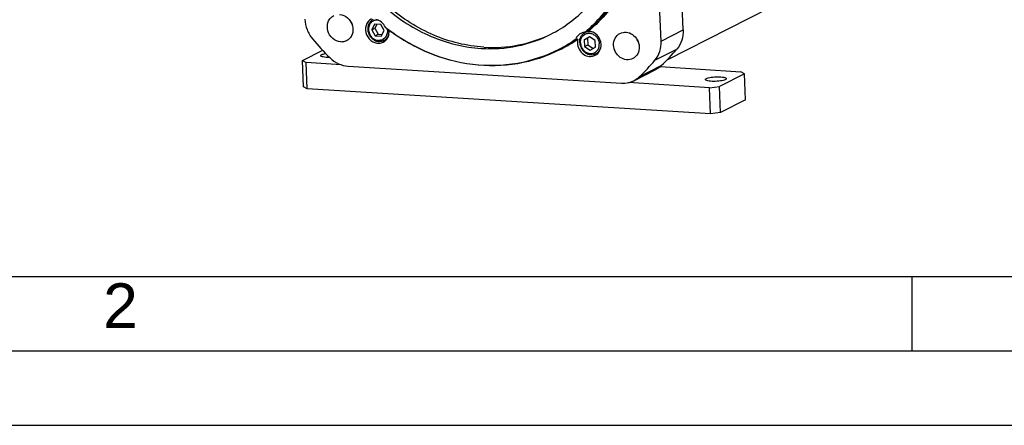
# Model space of a CAD drawing. Header units: millimetres. Extents: x 0 to 868, y 0 to 297.
# Tile 3 of 52: x 158 to 224, y 0 to 27. Entities that reach past the tile are written whole.
import ezdxf

# ---------------------------------------------------------------- set-up
doc = ezdxf.new("R2010")
doc.units = ezdxf.units.MM
doc.header["$LTSCALE"] = 23.1
doc.layers.get('0').update_dxf_attribs({"linetype": 'CONTINUOUS'})
doc.layers.add('COMPONENTS', color=7, linetype='CONTINUOUS')
doc.styles.add('TEXTSTYLE_2', font='arial.ttf')

msp = doc.modelspace()

# ---------------------------------------------------------------- linework, layer by layer
at = {"color": 7, "linetype": 'Continuous'}
for p, q in [((181.41683, 26.94404), (181.22391, 26.56705)), ((181.22391, 26.56705), (181.43472, 26.67458)), ((181.22391, 26.56705), (181.44939, 26.16406)), ((181.83522, 26.91804), (181.41683, 26.94404)), ((181.56781, 26.93465), (181.43472, 26.67458)), ((181.43472, 26.67458), (181.6602, 26.27159)), ((182.06071, 26.51505), (181.83522, 26.91804)), ((181.86779, 26.13806), (182.06071, 26.51505)), ((181.44939, 26.16406), (181.6602, 26.27159)), ((181.44939, 26.16406), (181.86779, 26.13806)), ((181.6602, 26.27159), (181.92762, 26.25498)), ((182.24146, 25.94861), (182.04799, 25.84992)), ((195.84847, 26.10742), (195.49553, 25.90477)), ((195.49553, 25.90477), (195.70634, 26.01231)), ((195.49553, 25.90477), (195.51433, 25.45445)), ((195.59435, 26.41595), (195.54592, 26.39124)), ((195.85936, 26.10016), (195.70634, 26.01231)), ((195.70634, 26.01231), (195.72515, 25.56199)), ((196.22022, 25.85974), (195.84847, 26.10742)), ((196.23902, 25.40942), (196.22022, 25.85974)), ((195.51433, 25.45445), (195.72515, 25.56199)), ((195.51433, 25.45445), (195.88608, 25.20677)), ((195.72515, 25.56199), (196.086, 25.32156)), ((195.88608, 25.20677), (196.23902, 25.40942)), ((196.46536, 25.06411), (196.27296, 24.96597)), ((25, 10), (410, 10))]:
    msp.add_line(p, q, dxfattribs=at)
at = {"color": 2, "linetype": 'Continuous'}
for p, q in [((217.5, 5), (217.5, 10)), ((20, 5), (415, 5)), ((0, 0), (232.75, 0))]:
    msp.add_line(p, q, dxfattribs=at)
at = {"color": 7, "linetype": 'Continuous'}
for centre, radius, start, end in [((181.57616, 26.62112), 0.60359, 80.8961395, 86.4234469), ((195.82814, 25.83805), 0.62102, 117.0298867, 119.8656667), ((195.82835, 25.83747), 0.62164, 110.8826934, 117.0225303)]:
    msp.add_arc(centre, radius, start, end, dxfattribs=at)
for points, knots in [([(181.32095, 27.27519), (181.25138, 27.2397), (181.12295, 27.13952), (180.9965, 26.92728), (180.9463, 26.67699), (180.97615, 26.41604), (181.08173, 26.17147), (181.25209, 25.96856), (181.46962, 25.82877), (181.63543, 25.78765), (181.71704, 25.78257)], [0, 0, 0, 0, 0.11626614, 0.23584203, 0.36044841, 0.4895941, 0.62098073, 0.75147688, 0.87827719, 1, 1, 1, 1]), ([(181.61381, 27.22353), (181.53287, 27.22856), (181.36702, 27.20442), (181.15858, 27.06208), (181.02782, 26.84019), (180.99844, 26.62186), (181.0222, 26.44515), (181.0775, 26.27143), (181.20087, 26.07727), (181.41433, 25.91262), (181.58635, 25.86381), (181.6708, 25.85856)], [0, 0, 0, 0, 0.11822168, 0.2353289, 0.35607708, 0.48283329, 0.5484664, 0.61489015, 0.74742817, 0.87665783, 1, 1, 1, 1]), ([(182.25867, 26.63555), (182.28042, 26.53842), (182.28658, 26.33834), (182.18899, 26.10947), (182.0589, 25.97467), (181.94146, 25.90194), (181.8094, 25.86077), (181.71687, 25.8557), (181.6708, 25.85856)], [0, 0, 0, 0, 0.26419232, 0.51477873, 0.63648556, 0.75684449, 0.87748496, 1, 1, 1, 1]), ([(195.68731, 26.44294), (195.74618, 26.45673), (195.87018, 26.46748), (195.99222, 26.44426), (196.05136, 26.4251)], [0, 0, 0, 0, 0.49312134, 1, 1, 1, 1]), ([(182.04799, 25.84992), (181.99779, 25.82431), (181.88901, 25.78643), (181.77417, 25.77902), (181.71704, 25.78257)], [0, 0, 0, 0, 0.49609078, 1, 1, 1, 1]), ([(182.37256, 26.24058), (182.34562, 26.15709), (182.26234, 26.00041), (182.12365, 25.88851), (182.04799, 25.84992)], [0, 0, 0, 0, 0.50811005, 1, 1, 1, 1]), ([(195.18475, 25.72364), (195.18196, 25.79058), (195.19222, 25.92365), (195.25676, 26.10978), (195.36629, 26.26723), (195.46548, 26.34593), (195.51889, 26.3766)], [0, 0, 0, 0, 0.26137172, 0.51444019, 0.75974539, 1, 1, 1, 1]), ([(195.23318, 25.6965), (195.22951, 25.78425), (195.25308, 25.95882), (195.3444, 26.11091), (195.40228, 26.17126)], [0, 0, 0, 0, 0.51225023, 1, 1, 1, 1]), ([(195.40228, 26.17126), (195.46638, 26.23809), (195.63347, 26.34188), (195.82934, 26.34733), (195.92185, 26.32858)], [0, 0, 0, 0, 0.49521408, 1, 1, 1, 1]), ([(195.92185, 26.32858), (195.99905, 26.31293), (196.15149, 26.2503), (196.33652, 26.08454), (196.46277, 25.8663), (196.49793, 25.70034), (196.50138, 25.61769)], [0, 0, 0, 0, 0.24092953, 0.49162282, 0.7470129, 1, 1, 1, 1]), ([(195.18475, 25.72364), (195.19036, 25.58927), (195.24873, 25.38572), (195.40479, 25.16432), (195.5553, 25.02963), (195.72918, 24.93687), (195.91561, 24.89219), (196.10233, 24.89915), (196.21934, 24.93861), (196.27296, 24.96597)], [0, 0, 0, 0, 0.25909906, 0.39006825, 0.51897657, 0.64446835, 0.76599489, 0.88402459, 1, 1, 1, 1]), ([(195.23318, 25.6965), (195.23694, 25.60634), (195.27814, 25.42538), (195.42572, 25.19348), (195.6396, 25.02864), (195.89081, 24.95699), (196.1423, 24.9937), (196.35108, 25.1361), (196.48174, 25.35782), (196.505, 25.53081), (196.50138, 25.61769)], [0, 0, 0, 0, 0.13161228, 0.2642182, 0.39351404, 0.5169194, 0.63520163, 0.75236883, 0.87317887, 1, 1, 1, 1]), ([(196.27296, 24.96597), (196.3481, 25.0043), (196.48593, 25.11517), (196.56922, 25.27036), (196.59639, 25.35312)], [0, 0, 0, 0, 0.4919824, 1, 1, 1, 1])]:
    msp.add_open_spline(points, degree=3, knots=knots, dxfattribs=at)
at = {"layer": 'COMPONENTS', "color": 7, "linetype": 'Continuous'}
for p, q in [((202.12595, 26.55842), (201.30141, 46.30688)), ((200.65027, 25.80566), (199.82573, 45.55412)), ((215.99344, 32.16106), (201.03189, 24.52904)), ((195.77864, 26.48929), (195.65215, 26.42476)), ((200.65027, 25.80566), (202.12595, 26.55842)), ((195.05949, 25.94307), (194.933, 25.87854)), ((176.57329, 24.5013), (177.93184, 25.19431)), ((200.23695, 24.52689), (201.71263, 25.27965)), ((176.57329, 24.5013), (176.81541, 24.36562)), ((176.64657, 22.74635), (176.57329, 24.5013)), ((179.17397, 24.21906), (176.81541, 24.36562)), ((176.88868, 22.61067), (176.81541, 24.36562)), ((179.64379, 24.12336), (197.99226, 22.98317)), ((198.81965, 23.15153), (200.29533, 23.90429)), ((199.18636, 23.41129), (200.66204, 24.16405)), ((200.58402, 24.09499), (206.00865, 23.7579)), ((206.25077, 23.62221), (204.56428, 22.76192)), ((206.25077, 23.62221), (206.00865, 23.7579)), ((206.32404, 21.86726), (206.25077, 23.62221)), ((176.88868, 22.61067), (176.64657, 22.74635)), ((203.97381, 20.92758), (176.88868, 22.61067)), ((203.90054, 22.68253), (198.45651, 23.02083)), ((203.90054, 22.68253), (204.56428, 22.76192)), ((203.97381, 20.92758), (203.90054, 22.68253)), ((204.63755, 21.00697), (204.56428, 22.76192)), ((206.32404, 21.86726), (204.63755, 21.00697)), ((204.63755, 21.00697), (203.97381, 20.92758))]:
    msp.add_line(p, q, dxfattribs=at)
for centre, radius, start, end in [((189.13779, 34.20186), 10.14516, 310.7298915, 323.4971777), ((180.79702, 27.54224), 1.08037, 199.9758087, 214.0775525), ((176.27593, 20.31296), 8.70045, 46.9288397, 47.6394405), ((190.15993, 37.03967), 13.05341, 232.0823676, 232.5542123), ((189.29804, 33.96906), 9.79561, 309.4198662, 310.1041918), ((189.27948, 33.99108), 9.8244, 310.1042513, 310.9106556), ((189.32691, 34.00231), 9.87056, 309.852905, 310.6537835), ((191.69117, 38.04871), 18.83013, 219.9607835, 225.1348284), ((182.14495, 26.62509), 0.72348, 270.5057753, 274.9376561), ((189.41031, 33.89267), 9.73274, 297.0352423, 304.5714956), ((189.35876, 33.88768), 9.69405, 298.1550243, 305.0086003), ((189.53766, 33.95565), 9.73099, 297.0344875, 304.572466), ((195.57408, 25.69669), 0.70734, 94.5280612, 98.8090401), ((195.90137, 24.54844), 1.89258, 100.3215718, 101.6791128), ((195.93781, 24.34984), 2.0945, 97.8388193, 100.3289596), ((200.01279, 26.34802), 1.07999, 199.9765312, 214.083227), ((181.68691, 26.35033), 0.68484, 285.1548341, 297.0182657), ((189.37823, 33.85313), 9.6544, 297.3069604, 298.149916), ((191.15176, 34.17264), 13.80642, 313.5376056, 319.9003), ((178.37856, 27.7694), 3.06112, 270.0757878, 270.4314916), ((196.37046, 25.73662), 0.71897, 270.4126755, 274.7824611), ((189.67608, 33.41988), 13.80642, 313.5376056, 319.9003)]:
    msp.add_arc(centre, radius, start, end, dxfattribs=at)
for points, knots in [([(182.97757, 46.40303), (181.99485, 45.90176), (180.18078, 44.48686), (178.39458, 41.48888), (177.68544, 37.95354), (178.10689, 34.26763), (179.5982, 30.81299), (182.00461, 27.94673), (185.07729, 25.97228), (187.41932, 25.39132), (188.57203, 25.31969)], [0, 0, 0, 0, 0.11626567, 0.23584149, 0.36044766, 0.48959315, 0.62098009, 0.75147695, 0.87827929, 1, 1, 1, 1]), ([(188.74068, 25.40572), (187.59629, 25.47683), (185.27145, 26.05028), (182.21527, 27.99928), (179.81181, 30.8315), (178.30623, 34.25095), (177.85243, 37.9088), (178.5129, 41.4314), (180.23912, 44.43976), (182.01294, 45.88214), (182.97858, 46.40126)], [0, 0, 0, 0, 0.1216375, 0.24832158, 0.37870457, 0.51003823, 0.63922982, 0.76397096, 0.88369475, 1, 1, 1, 1]), ([(193.24651, 26.27077), (194.12154, 26.71711), (195.74973, 27.93203), (197.48292, 30.47707), (198.38913, 33.51515), (198.39751, 35.66724), (198.25991, 36.73729)], [0, 0, 0, 0, 0.2391331, 0.48379264, 0.73735635, 1, 1, 1, 1]), ([(195.7133, 26.56646), (195.85613, 26.69023), (196.41605, 27.20431), (196.91656, 27.78277), (197.25308, 28.24401)], [0, 0, 0, 0, 0.24868843, 1, 1, 1, 1]), ([(197.41924, 28.2314), (197.29948, 28.06975), (196.80553, 27.44188), (196.23737, 26.8722), (195.77864, 26.48929)], [0, 0, 0, 0, 0.25187612, 1, 1, 1, 1]), ([(176.73564, 27.29173), (176.74571, 27.0506), (176.84974, 26.56681), (177.10174, 26.14146), (177.25818, 25.95481)], [0, 0, 0, 0, 0.49773375, 1, 1, 1, 1]), ([(179.14306, 25.75259), (178.94787, 25.76472), (178.5509, 25.94548), (178.22103, 26.48618), (178.23455, 27.02422), (178.43752, 27.3637), (178.5899, 27.48281), (178.6725, 27.52497)], [0, 0, 0, 0, 0.24748324, 0.50896543, 0.76194756, 0.8826466, 1, 1, 1, 1]), ([(179.06572, 27.60504), (179.2609, 27.59291), (179.65788, 27.41215), (179.98775, 26.87146), (179.97423, 26.33341), (179.77126, 25.99393), (179.61887, 25.87483), (179.53628, 25.83267)], [0, 0, 0, 0, 0.24748324, 0.50896543, 0.76194756, 0.8826466, 1, 1, 1, 1]), ([(181.202, 27.29868), (181.11747, 27.2555), (180.96282, 27.12895), (180.77547, 26.76616), (180.81643, 26.21143), (181.18001, 25.791), (181.57023, 25.65359), (181.77309, 25.66418), (181.86595, 25.68931)], [0, 0, 0, 0, 0.11795621, 0.23993745, 0.49598435, 0.7556753, 0.88045553, 1, 1, 1, 1]), ([(182.13825, 26.74189), (182.07822, 26.87455), (181.90184, 27.11159), (181.63549, 27.24546), (181.49907, 27.273)], [0, 0, 0, 0, 0.51130088, 1, 1, 1, 1]), ([(181.99802, 25.74024), (182.13234, 25.80879), (182.36427, 26.05471), (182.40624, 26.38391), (182.38674, 26.54406)], [0, 0, 0, 0, 0.48314735, 1, 1, 1, 1]), ([(193.83422, 25.22345), (192.95496, 24.77488), (191.02687, 24.14015), (187.95364, 24.09144), (184.91013, 24.927), (183.06841, 26.01437), (182.21752, 26.6687)], [0, 0, 0, 0, 0.24046507, 0.48558582, 0.73850728, 1, 1, 1, 1]), ([(182.22332, 26.67618), (183.07301, 26.02547), (184.91177, 24.94542), (187.94883, 24.12135), (191.01295, 24.18145), (192.93267, 24.82306), (193.80726, 25.2746)], [0, 0, 0, 0, 0.26150005, 0.51439891, 0.75950404, 1, 1, 1, 1]), ([(196.61774, 25.58633), (196.60836, 25.81104), (196.42746, 26.2553), (195.99254, 26.47914), (195.77864, 26.48929)], [0, 0, 0, 0, 0.51225471, 1, 1, 1, 1]), ([(202.12595, 26.55842), (202.13568, 26.32553), (202.07891, 25.86265), (201.8561, 25.44995), (201.71263, 25.27965)], [0, 0, 0, 0, 0.51141747, 1, 1, 1, 1]), ([(179.53628, 25.83267), (179.44683, 25.78701), (179.31201, 25.75058), (179.17722, 25.75047), (179.14306, 25.75259)], [0, 0, 0, 0, 0.74580394, 1, 1, 1, 1]), ([(188.57203, 25.31969), (189.37894, 25.26955), (191.0009, 25.37415), (192.53745, 25.90909), (193.24651, 26.27077)], [0, 0, 0, 0, 0.50389054, 1, 1, 1, 1]), ([(188.74068, 25.40572), (189.51611, 25.35753), (191.0737, 25.45026), (192.55683, 25.9398), (193.24562, 26.2726)], [0, 0, 0, 0, 0.50387605, 1, 1, 1, 1]), ([(195.25881, 26.32898), (195.1829, 26.29025), (195.04282, 26.1812), (194.95216, 26.02924), (194.92023, 25.94762)], [0, 0, 0, 0, 0.49299446, 1, 1, 1, 1]), ([(197.45996, 25.53819), (197.45323, 25.69941), (197.5168, 26.02384), (197.75343, 26.26186), (197.88863, 26.33086)], [0, 0, 0, 0, 0.51528128, 1, 1, 1, 1]), ([(197.88863, 26.33086), (198.01581, 26.39576), (198.32413, 26.44995), (198.76263, 26.27421), (199.08337, 25.91), (199.17442, 25.59081), (199.18109, 25.43124)], [0, 0, 0, 0, 0.2330494, 0.47955936, 0.7393033, 1, 1, 1, 1]), ([(200.23695, 24.52689), (200.38042, 24.6972), (200.60324, 25.10989), (200.66, 25.57278), (200.65027, 25.80566)], [0, 0, 0, 0, 0.48858253, 1, 1, 1, 1]), ([(195.03249, 25.68484), (195.03863, 25.53786), (195.12249, 25.24387), (195.41791, 24.90842), (195.82179, 24.74655), (196.10577, 24.79647), (196.2229, 24.85624)], [0, 0, 0, 0, 0.2606967, 0.52044064, 0.7669506, 1, 1, 1, 1]), ([(196.2229, 24.85624), (196.34744, 24.91979), (196.56538, 25.13903), (196.62394, 25.43784), (196.61774, 25.58633)], [0, 0, 0, 0, 0.48471872, 1, 1, 1, 1]), ([(198.75241, 24.63856), (198.62523, 24.57367), (198.31692, 24.51947), (197.87841, 24.69521), (197.55768, 25.05942), (197.46662, 25.37861), (197.45996, 25.53819)], [0, 0, 0, 0, 0.2330494, 0.47955936, 0.7393033, 1, 1, 1, 1]), ([(199.18109, 25.43124), (199.18782, 25.27001), (199.12424, 24.94559), (198.88761, 24.70756), (198.75241, 24.63856)], [0, 0, 0, 0, 0.51528128, 1, 1, 1, 1]), ([(177.80418, 24.83466), (177.80393, 24.8405), (177.81246, 24.87347), (177.8456, 24.89113), (177.86947, 24.90331)], [0, 0, 0, 0, 0.178992, 1, 1, 1, 1]), ([(178.3826, 24.70828), (178.30688, 24.70818), (178.1693, 24.71207), (177.98683, 24.73812), (177.86851, 24.76591), (177.80513, 24.81245), (177.80418, 24.83466)], [0, 0, 0, 0, 0.37247577, 0.67976549, 0.89064529, 1, 1, 1, 1]), ([(177.86947, 24.90331), (177.88544, 24.91145), (177.97096, 24.94706), (178.0621, 24.96661), (178.13547, 24.97946)], [0, 0, 0, 0, 0.19400282, 1, 1, 1, 1]), ([(178.40763, 24.7025), (178.57519, 24.53579), (178.95922, 24.26037), (179.41811, 24.13739), (179.64379, 24.12336)], [0, 0, 0, 0, 0.51108858, 1, 1, 1, 1]), ([(197.99226, 22.98317), (198.06421, 22.9787), (198.34784, 22.97884), (198.63153, 23.05556), (198.81974, 23.15158)], [0, 0, 0, 0, 0.25440117, 1, 1, 1, 1]), ([(203.62111, 23.23038), (203.62086, 23.23621), (203.62939, 23.26918), (203.66253, 23.28685), (203.6864, 23.29902)], [0, 0, 0, 0, 0.178992, 1, 1, 1, 1]), ([(204.9546, 23.22021), (204.91257, 23.19877), (204.80506, 23.16509), (204.54444, 23.1161), (204.19596, 23.09393), (203.86254, 23.11879), (203.68125, 23.16365), (203.62202, 23.20901), (203.62111, 23.23038)], [0, 0, 0, 0, 0.10274371, 0.24311043, 0.57710071, 0.86463354, 0.95343179, 1, 1, 1, 1]), ([(203.6864, 23.29902), (203.72843, 23.32046), (203.83593, 23.35414), (204.09655, 23.40313), (204.44504, 23.4253), (204.77845, 23.40045), (204.95974, 23.35558), (205.01897, 23.31022), (205.01989, 23.28886)], [0, 0, 0, 0, 0.10274371, 0.24311043, 0.57710071, 0.86463354, 0.95343179, 1, 1, 1, 1]), ([(205.01989, 23.28886), (205.02013, 23.28302), (205.01161, 23.25005), (204.97846, 23.23239), (204.9546, 23.22021)], [0, 0, 0, 0, 0.178992, 1, 1, 1, 1])]:
    msp.add_open_spline(points, degree=3, knots=knots, dxfattribs=at)
for points in [[(194.92022, 25.94761), (194.92155, 25.92424), (194.92604, 25.9009), (194.933, 25.87854)], [(195.05949, 25.94307), (195.03762, 25.85933), (195.02888, 25.77131), (195.03249, 25.68484)], [(195.46575, 26.39568), (195.39413, 26.38458), (195.32337, 26.36192), (195.25881, 26.32898)], [(200.66204, 24.16405), (200.55345, 24.06092), (200.42883, 23.97239), (200.29542, 23.90433)], [(198.81974, 23.15158), (198.95315, 23.21963), (199.07777, 23.30816), (199.18636, 23.41129)]]:
    msp.add_open_spline(points, degree=3, dxfattribs=at)

# ---------------------------------------------------------------- texts
at = {"color": 2, "linetype": 'Continuous', "insert": (163.19369, 9.53753), "char_height": 3, "width": 2.330855, "attachment_point": 1, "line_spacing_factor": 0.9, "style": 'TEXTSTYLE_2'}
msp.add_mtext('2', dxfattribs=at)

doc.saveas('drawing.dxf')
